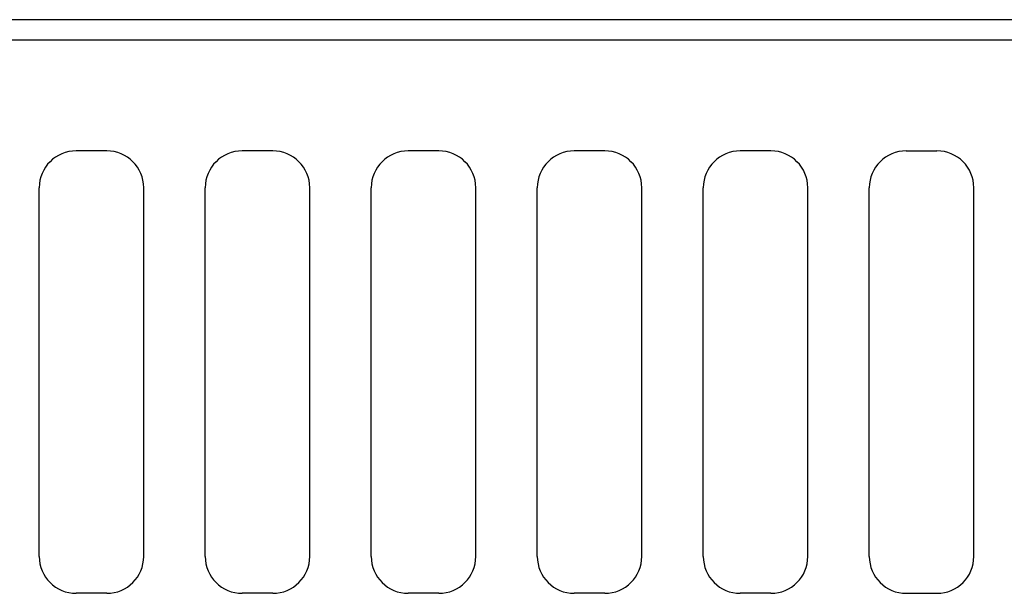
# Model space of a CAD drawing. Header units: feet. Extents: x 6 to 231, y 4 to 30.
# Tile 29 of 67: x 104.976 to 105.81, y 21.73 to 22.216. Entities that reach past the tile are written whole.
import ezdxf

# ---------------------------------------------------------------- set-up
doc = ezdxf.new("R2010")
doc.units = ezdxf.units.FT
doc.header["$MEASUREMENT"] = 0
doc.layers.add('HATCH', color=247, linetype='Continuous')
doc.layers.add('P-HATCH', color=247, linetype='Continuous')

msp = doc.modelspace()

# ---------------------------------------------------------------- linework, layer by layer
at = {"layer": 'HATCH'}
for centre, start, end in [((105.0235, 22.07339), 90, 180), ((105.04954, 22.07339), 0, 90), ((105.16412, 22.07339), 90, 180), ((105.19016, 22.07339), 0, 90), ((105.30475, 22.07339), 90, 180), ((105.33079, 22.07339), 0, 90), ((105.44537, 22.07339), 90, 180), ((105.47141, 22.07339), 0, 90), ((105.586, 22.07339), 90, 180), ((105.61204, 22.07339), 0, 90), ((105.72662, 22.07339), 90, 180), ((105.75266, 22.07339), 0, 90), ((105.0235, 21.76089), 180, 270), ((105.04954, 21.76089), 270, 0), ((105.16412, 21.76089), 180, 270), ((105.19016, 21.76089), 270, 0), ((105.30475, 21.76089), 180, 270), ((105.33079, 21.76089), 270, 0), ((105.44537, 21.76089), 180, 270), ((105.47141, 21.76089), 270, 0), ((105.586, 21.76089), 180, 270), ((105.61204, 21.76089), 270, 0), ((105.72662, 21.76089), 180, 270), ((105.75266, 21.76089), 270, 0)]:
    msp.add_arc(centre, 0.03125, start, end, dxfattribs=at)
at = {"layer": 'P-HATCH'}
for p, q in [((107.20974, 22.21586), (104.13808, 22.21586)), ((107.12766, 22.19839), (104.211, 22.19839)), ((105.04954, 22.10464), (105.0235, 22.10464)), ((105.19016, 22.10464), (105.16412, 22.10464)), ((105.33079, 22.10464), (105.30475, 22.10464)), ((105.47141, 22.10464), (105.44537, 22.10464)), ((105.61204, 22.10464), (105.586, 22.10464)), ((105.72662, 22.10464), (105.75266, 22.10464)), ((104.99225, 21.76089), (104.99225, 22.07339)), ((105.08079, 21.76089), (105.08079, 22.07339)), ((105.13287, 21.76089), (105.13287, 22.07339)), ((105.22141, 21.76089), (105.22141, 22.07339)), ((105.2735, 21.76089), (105.2735, 22.07339)), ((105.36204, 21.76089), (105.36204, 22.07339)), ((105.41412, 21.76089), (105.41412, 22.07339)), ((105.50266, 21.76089), (105.50266, 22.07339)), ((105.55475, 21.76089), (105.55475, 22.07339)), ((105.64329, 21.76089), (105.64329, 22.07339)), ((105.69537, 21.76089), (105.69537, 22.07339)), ((105.78391, 21.76089), (105.78391, 22.07339)), ((105.04954, 21.72964), (105.0235, 21.72964)), ((105.19016, 21.72964), (105.16412, 21.72964)), ((105.33079, 21.72964), (105.30475, 21.72964)), ((105.47141, 21.72964), (105.44537, 21.72964)), ((105.61204, 21.72964), (105.586, 21.72964)), ((105.72662, 21.72964), (105.75266, 21.72964))]:
    msp.add_line(p, q, dxfattribs=at)

doc.saveas('drawing.dxf')
